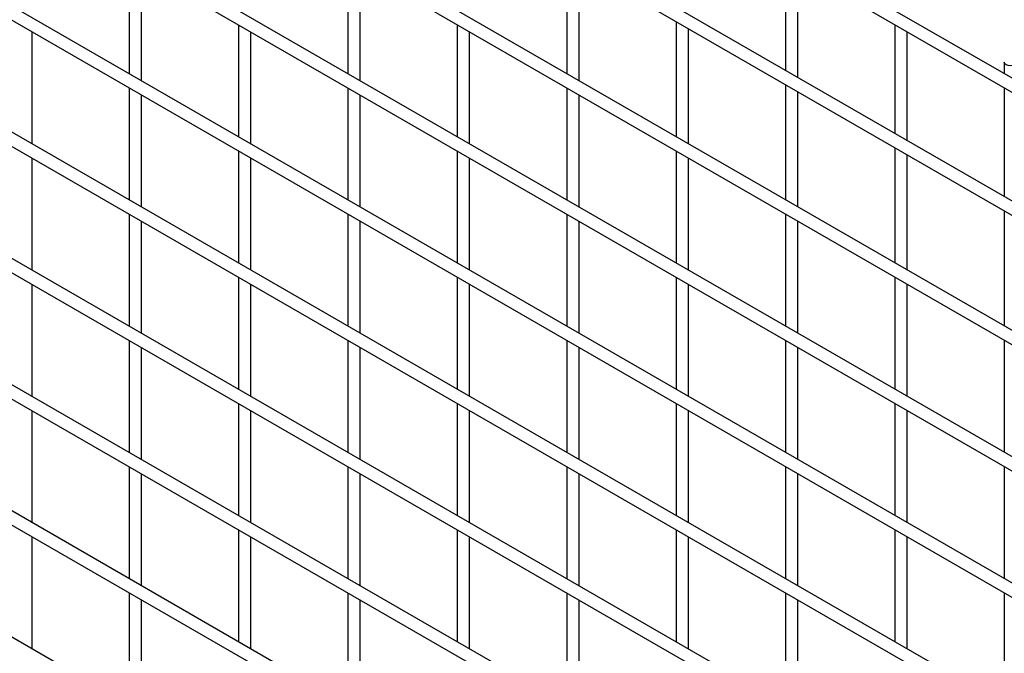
# Model space of a CAD drawing. Header units: inches. Extents: x 0.2 to 10.8, y 0.2 to 8.2.
# Tile 25 of 48: x 8.741 to 9.378, y 5.719 to 6.129. Entities that reach past the tile are written whole.
import ezdxf

# ---------------------------------------------------------------- set-up
doc = ezdxf.new("R2010")
doc.units = ezdxf.units.IN
doc.header["$MEASUREMENT"] = 0

msp = doc.modelspace()

# ---------------------------------------------------------------- linework, layer by layer
for p, q in [((10.57427, 5.40338), (8.10258, 6.83026)), ((8.09858, 6.82333), (10.57027, 5.39645)), ((8.09858, 6.74372), (10.57027, 5.31684)), ((10.48795, 5.3736), (8.18367, 6.70383)), ((10.57427, 5.24007), (8.10258, 6.66695)), ((8.09858, 6.66002), (10.57027, 5.23314)), ((10.57427, 5.15842), (8.10258, 6.58529)), ((8.09858, 6.57837), (10.57027, 5.15149)), ((10.57427, 5.07676), (8.10258, 6.50364)), ((8.09858, 6.49671), (10.57027, 5.06983)), ((10.57427, 4.99511), (8.10258, 6.42199)), ((8.09858, 6.41506), (10.57027, 4.98818)), ((10.57427, 4.91345), (8.10258, 6.34033)), ((8.09858, 6.3334), (10.57027, 4.90653)), ((10.57427, 4.8318), (8.10258, 6.25868)), ((8.09858, 6.25175), (10.57027, 4.82487)), ((10.57427, 4.75015), (8.10258, 6.17702)), ((8.09858, 6.1701), (10.57027, 4.74322)), ((9.09501, 6.16849), (9.09501, 6.09403)), ((8.81217, 6.16642), (8.81217, 6.094)), ((8.82017, 6.08938), (8.82017, 6.1618)), ((8.95359, 6.16643), (8.95359, 6.09401)), ((8.96159, 6.0894), (8.96159, 6.16181)), ((9.10301, 6.08941), (9.10301, 6.16387)), ((9.23643, 6.16646), (9.23643, 6.09608)), ((9.24443, 6.09146), (9.24443, 6.16184)), ((8.88288, 6.1256), (8.88288, 6.05318)), ((9.0243, 6.12561), (9.0243, 6.05319)), ((9.16572, 6.12767), (9.16572, 6.05321)), ((9.17372, 6.04859), (9.17372, 6.12305)), ((9.30714, 6.12564), (9.30714, 6.05526)), ((8.74946, 6.04855), (8.74946, 6.12097)), ((8.89088, 6.04856), (8.89088, 6.12098)), ((9.0323, 6.04858), (9.0323, 6.12099)), ((9.31514, 6.05064), (9.31514, 6.12102)), ((9.37785, 6.10133), (9.37785, 6.09405)), ((10.57427, 4.66849), (8.10258, 6.09537)), ((8.81217, 6.08476), (8.81217, 6.01235)), ((8.95359, 6.08478), (8.95359, 6.01236)), ((9.09501, 6.08479), (9.09501, 6.01237)), ((9.23643, 6.08685), (9.23643, 6.01239)), ((9.37785, 6.08482), (9.37785, 6.01444)), ((8.82017, 6.00773), (8.82017, 6.08015)), ((8.96159, 6.00774), (8.96159, 6.08016)), ((9.10301, 6.00776), (9.10301, 6.08017)), ((9.24443, 6.00777), (9.24443, 6.08223)), ((9.30714, 6.04602), (9.30714, 5.97157)), ((8.88288, 6.04394), (8.88288, 5.97153)), ((9.0243, 6.04396), (9.0243, 5.97154)), ((9.16572, 6.04397), (9.16572, 5.97155)), ((9.31514, 5.96695), (9.31514, 6.04141)), ((8.74946, 5.9669), (8.74946, 6.03931)), ((8.89088, 5.96691), (8.89088, 6.03933)), ((9.0323, 5.96692), (9.0323, 6.03934)), ((9.17372, 5.96694), (9.17372, 6.03935)), ((8.81217, 6.00311), (8.81217, 5.93069)), ((8.95359, 6.00312), (8.95359, 5.93071)), ((9.09501, 6.00314), (9.09501, 5.93072)), ((9.23643, 6.00315), (9.23643, 5.93073)), ((9.37785, 6.0052), (9.37785, 5.93075)), ((8.82017, 5.92608), (8.82017, 5.99849)), ((8.96159, 5.92609), (8.96159, 5.99851)), ((9.10301, 5.9261), (9.10301, 5.99852)), ((9.24443, 5.92611), (9.24443, 5.99853)), ((8.74946, 5.88524), (8.74946, 5.95766)), ((8.88288, 5.96229), (8.88288, 5.88987)), ((8.89088, 5.88525), (8.89088, 5.95767)), ((9.0243, 5.9623), (9.0243, 5.88989)), ((9.0323, 5.88527), (9.0323, 5.95768)), ((9.16572, 5.96232), (9.16572, 5.8899)), ((9.17372, 5.88528), (9.17372, 5.9577)), ((9.30714, 5.96233), (9.30714, 5.88991)), ((9.31514, 5.88529), (9.31514, 5.95771)), ((8.81217, 5.92146), (8.81217, 5.84904)), ((8.95359, 5.92147), (8.95359, 5.84905)), ((9.09501, 5.92148), (9.09501, 5.84907)), ((9.23643, 5.9215), (9.23643, 5.84908)), ((9.37785, 5.92151), (9.37785, 5.84909)), ((8.82017, 5.84442), (8.82017, 5.91684)), ((8.96159, 5.84443), (8.96159, 5.91685)), ((9.10301, 5.84445), (9.10301, 5.91686)), ((9.24443, 5.84446), (9.24443, 5.91688)), ((8.88288, 5.88064), (8.88288, 5.80822)), ((9.0243, 5.88065), (9.0243, 5.80823)), ((9.16572, 5.88066), (9.16572, 5.80825)), ((9.30714, 5.88068), (9.30714, 5.80826)), ((8.74946, 5.80359), (8.74946, 5.876)), ((8.89088, 5.8036), (8.89088, 5.87602)), ((9.0323, 5.80361), (9.0323, 5.87603)), ((9.17372, 5.80363), (9.17372, 5.87604)), ((9.31514, 5.80364), (9.31514, 5.87606)), ((8.81217, 5.8398), (8.81217, 5.76739)), ((8.95359, 5.83982), (8.95359, 5.7674)), ((9.09501, 5.83983), (9.09501, 5.76741)), ((9.23643, 5.83984), (9.23643, 5.76743)), ((9.37785, 5.83986), (9.37785, 5.76744)), ((8.82017, 5.76277), (8.82017, 5.83518)), ((8.96159, 5.76278), (8.96159, 5.8352)), ((9.10301, 5.76279), (9.10301, 5.83521)), ((9.24443, 5.76281), (9.24443, 5.83522)), ((8.88288, 5.79898), (8.88288, 5.72656)), ((9.0243, 5.79899), (9.0243, 5.72658)), ((9.16572, 5.79901), (9.16572, 5.72659)), ((9.30714, 5.79902), (9.30714, 5.7266)), ((8.74946, 5.72193), (8.74946, 5.79435)), ((8.89088, 5.72195), (8.89088, 5.79436)), ((9.0323, 5.72196), (9.0323, 5.79438)), ((9.17372, 5.72197), (9.17372, 5.79439)), ((9.31514, 5.72199), (9.31514, 5.7944)), ((8.81217, 5.75815), (8.81217, 5.68573)), ((8.82017, 5.68111), (8.82017, 5.75353)), ((8.95359, 5.75816), (8.95359, 5.68574)), ((8.96159, 5.68113), (8.96159, 5.75354)), ((9.09501, 5.75817), (9.09501, 5.68576)), ((9.10301, 5.68114), (9.10301, 5.75356)), ((9.23643, 5.75819), (9.23643, 5.68577)), ((9.24443, 5.68115), (9.24443, 5.75357)), ((9.37785, 5.7582), (9.37785, 5.68578))]:
    msp.add_line(p, q)
at = {"flags": 128}
msp.add_lwpolyline([(9.38585, 6.10134), (9.38585, 6.10133), (9.38555, 6.10044), (9.38468, 6.09969), (9.38338, 6.09919), (9.38185, 6.09902), (9.38032, 6.09919), (9.37903, 6.09969), (9.37816, 6.10044), (9.37785, 6.10133), (9.37785, 6.10134)], dxfattribs=at)

doc.saveas('drawing.dxf')
